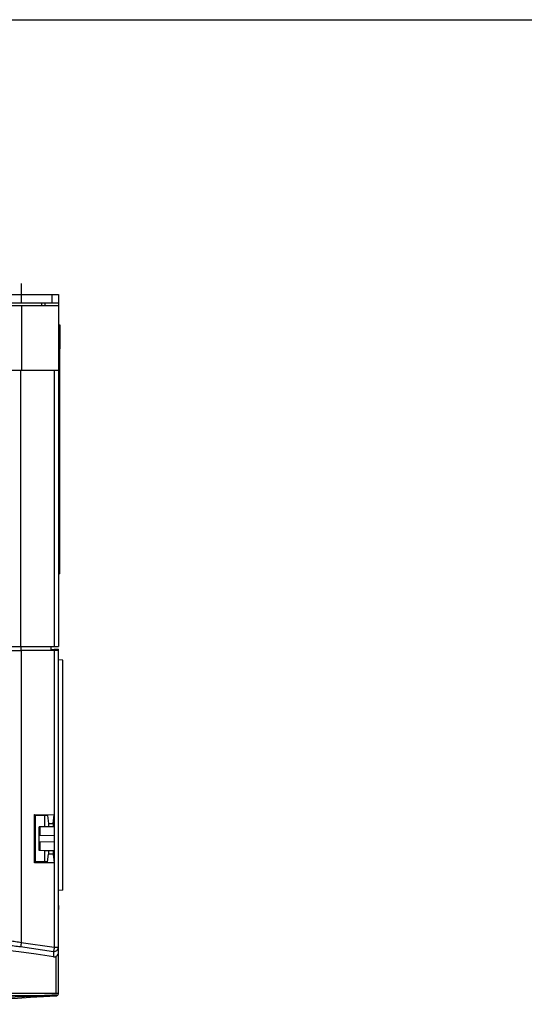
# Model space of a CAD drawing. Header units: millimetres. Extents: x 0 to 1300, y 0 to 1100.
# Tile 27 of 35: x 533 to 650, y 872 to 1100. Entities that reach past the tile are written whole.
import ezdxf

# ---------------------------------------------------------------- set-up
doc = ezdxf.new("R2010")
doc.units = ezdxf.units.MM
doc.header["$LTSCALE"] = 71.703704
doc.linetypes.add('CENTER', pattern=[0.6, 0.375, -0.075, 0.075, -0.075])
doc.layers.get('0').update_dxf_attribs({"linetype": 'CONTINUOUS'})
doc.layers.add('002_AXIS', color=7, linetype='CONTINUOUS')
doc.layers.add('00_COMPONENTS', color=7, linetype='CONTINUOUS')

msp = doc.modelspace()

# ---------------------------------------------------------------- linework, layer by layer
at = {"color": 7, "linetype": 'CONTINUOUS'}
for p, q in [((0, 1100), (1300, 1100)), ((542.63, 1028.98), (542.63, 971.98)), ((542.43, 971.98), (542.63, 971.98))]:
    msp.add_line(p, q, dxfattribs=at)
at = {"layer": '002_AXIS', "color": 7, "linetype": 'CENTER'}
msp.add_line((533.93, 1034.74), (533.93, 1039.08), dxfattribs=at)
at = {"layer": '00_COMPONENTS', "color": 7, "linetype": 'CONTINUOUS'}
for p, q in [((367.43, 1036.48), (542.43, 1036.48)), ((542.43, 1036.48), (542.43, 955.18)), ((523.93, 1033.98), (542.43, 1033.98)), ((539.38, 1033.98), (539.39, 1034.48)), ((542.43, 1029.48), (542.73, 1029.48)), ((542.43, 1028.98), (542.73, 1028.98)), ((542.73, 1029.48), (542.73, 1023.98)), ((542.63, 1023.98), (542.73, 1023.98)), ((526.93, 1018.98), (542.43, 1018.98)), ((367.43, 955.18), (542.43, 955.18)), ((541.47, 954.27), (533.84, 954.27)), ((540.63, 955.18), (540.63, 954.27)), ((541.43, 954.38), (540.63, 954.38)), ((541.43, 954.57), (542.43, 954.54)), ((541.43, 954.57), (541.43, 954.27)), ((541.47, 954.27), (541.45, 916.29)), ((542.43, 874.98), (542.43, 954.54)), ((543.43, 951.97), (542.43, 952.06)), ((543.43, 898.87), (543.43, 951.97)), ((536.91, 916.31), (541.45, 916.29)), ((537.13, 916.09), (536.91, 916.31)), ((536.91, 905.16), (536.91, 916.31)), ((539.93, 916.08), (537.13, 916.09)), ((537.13, 905.38), (537.13, 916.09)), ((539.23, 916.08), (539.23, 913.48)), ((539.93, 916.08), (540.11, 914.28)), ((541.23, 914.28), (541.43, 916.29)), ((541.44, 916.29), (541.43, 905.18)), ((541.44, 916.29), (541.47, 885.7)), ((539.23, 913.48), (537.98, 913.46)), ((537.98, 908.01), (537.98, 913.46)), ((538.13, 913.46), (538.13, 911.48)), ((541.33, 913.48), (539.23, 913.52)), ((540.11, 914.28), (541.23, 914.28)), ((540.11, 914.28), (540.11, 913.5)), ((541.23, 914.28), (541.23, 913.48)), ((541.33, 911.43), (538.13, 911.48)), ((539.23, 907.98), (537.98, 908.01)), ((541.33, 910.04), (538.13, 909.98)), ((538.13, 909.98), (538.13, 908)), ((541.33, 907.98), (539.23, 907.95)), ((539.23, 907.98), (539.23, 905.39)), ((540.11, 907.96), (540.11, 907.18)), ((541.23, 907.98), (541.23, 907.18)), ((539.93, 905.39), (540.11, 907.18)), ((541.23, 907.18), (540.11, 907.18)), ((541.23, 907.18), (541.43, 905.18)), ((537.13, 905.38), (536.91, 905.16)), ((541.43, 905.18), (536.91, 905.16)), ((539.93, 905.39), (537.13, 905.38)), ((543.43, 898.87), (542.43, 898.78)), ((542.43, 895.28), (542.54, 895.28)), ((542.43, 893.28), (542.54, 895.28)), ((541.93, 874.48), (412.93, 874.48))]:
    msp.add_line(p, q, dxfattribs=at)
at = {"layer": '00_COMPONENTS', "color": 9, "linetype": 'CONTINUOUS'}
for p, q in [((540.93, 1036.48), (540.93, 1034.48)), ((533.93, 1033.98), (533.93, 1018.98)), ((533.75, 955.18), (533.75, 1018.98)), ((541.46, 1018.98), (541.46, 955.18)), ((533.7, 955.18), (533.7, 954.27)), ((533.84, 954.27), (533.84, 886.8)), ((533.67, 885.81), (541.28, 884.71)), ((533.84, 886.8), (541.47, 885.7)), ((541.47, 885.7), (542.43, 885.7)), ((541.28, 884.71), (541.28, 883.46)), ((541.93, 874.48), (541.93, 883.58)), ((542.43, 874.98), (412.43, 874.98)), ((541.53, 874.71), (541.43, 874.71))]:
    msp.add_line(p, q, dxfattribs=at)
at = {"layer": '00_COMPONENTS', "color": 3, "linetype": 'CONTINUOUS'}
for p, q in [((542.43, 1034.48), (523.93, 1034.48)), ((538.53, 1034.48), (538.53, 1033.98))]:
    msp.add_line(p, q, dxfattribs=at)
at = {"layer": '00_COMPONENTS', "color": 7, "linetype": 'CONTINUOUS'}
for centre, radius, start, end in [((477.43, 463.28), 425, 81.3595, 98.7966), ((541.43, 884.45), 1, 261.3866, 0.0135), ((477.43, 1929.73), 1057.25, 268.28319, 273.50171), ((541.93, 874.98), 0.5, 270, 360), ((541.99, 874.76), 0.3, 273.5017, 301.5897)]:
    msp.add_arc(centre, radius, start, end, dxfattribs=at)
at = {"layer": '00_COMPONENTS', "color": 9, "linetype": 'CONTINUOUS'}
for centre, radius, start, end in [((541.43, 885.7), 1, 261.3847, 359.97), ((477.43, 1929.8), 1057.03, 272.45812, 273.05792), ((477.43, 1929.73), 1056.97, 273.05792, 273.23017), ((477.44, 1929.66), 1056.9, 273.23017, 273.47127)]:
    msp.add_arc(centre, radius, start, end, dxfattribs=at)
at = {"layer": '00_COMPONENTS', "color": 7, "linetype": 'CONTINUOUS'}
for centre, major_axis, start_param, end_param in [((534.08, 954.33), (7, 0), -3.106686, -1.605703), ((541.43, 954.26), (1, 0), 0, 1.53589)]:
    msp.add_ellipse(centre, major_axis=major_axis, ratio=0.008727, start_param=start_param, end_param=end_param, dxfattribs=at)
at = {"layer": '00_COMPONENTS', "color": 9, "linetype": 'CONTINUOUS'}
for points, knots in [([(527.08, 888.02), (527.1, 888.01), (527.16, 887.98), (527.27, 887.94), (527.45, 887.89), (527.68, 887.84), (527.97, 887.78), (528.47, 887.68), (529.2, 887.55), (530.2, 887.38), (531.33, 887.19), (532.56, 886.99), (533.4, 886.86), (533.84, 886.8)], [0, 0, 0, 0, 0.009265, 0.027153, 0.05377, 0.088933, 0.13234, 0.183605, 0.307798, 0.457086, 0.626207, 0.809274, 1, 1, 1, 1]), ([(525.97, 887.03), (525.99, 887.01), (526.06, 886.99), (526.18, 886.95), (526.39, 886.9), (526.65, 886.85), (526.98, 886.79), (527.54, 886.69), (528.38, 886.56), (529.51, 886.38), (530.81, 886.2), (532.21, 886), (533.18, 885.87), (533.67, 885.81)], [0, 0, 0, 0, 0.008964, 0.026612, 0.053007, 0.087962, 0.131183, 0.182293, 0.306308, 0.455645, 0.625062, 0.808636, 1, 1, 1, 1]), ([(533.84, 886.8), (533.82, 886.67), (533.79, 886.44), (533.74, 886.17), (533.71, 885.99), (533.7, 885.9), (533.68, 885.84), (533.68, 885.81), (533.67, 885.81)], [0, 0, 0, 0, 0.373938, 0.693844, 0.818341, 0.91299, 0.974104, 1, 1, 1, 1]), ([(541.47, 885.7), (541.44, 885.58), (541.42, 885.4), (541.38, 885.17), (541.36, 885.02), (541.33, 884.9), (541.31, 884.81), (541.3, 884.75), (541.29, 884.72), (541.28, 884.71)], [0, 0, 0, 0, 0.37371, 0.543613, 0.693499, 0.817973, 0.912538, 0.973402, 1, 1, 1, 1]), ([(542.01, 874.46), (542.01, 874.46), (542.01, 874.48), (542.01, 874.49), (542.01, 874.5)], [0, 0, 0, 0, 0.254297, 1, 1, 1, 1])]:
    msp.add_open_spline(points, degree=3, knots=knots, dxfattribs=at)

doc.saveas('drawing.dxf')
